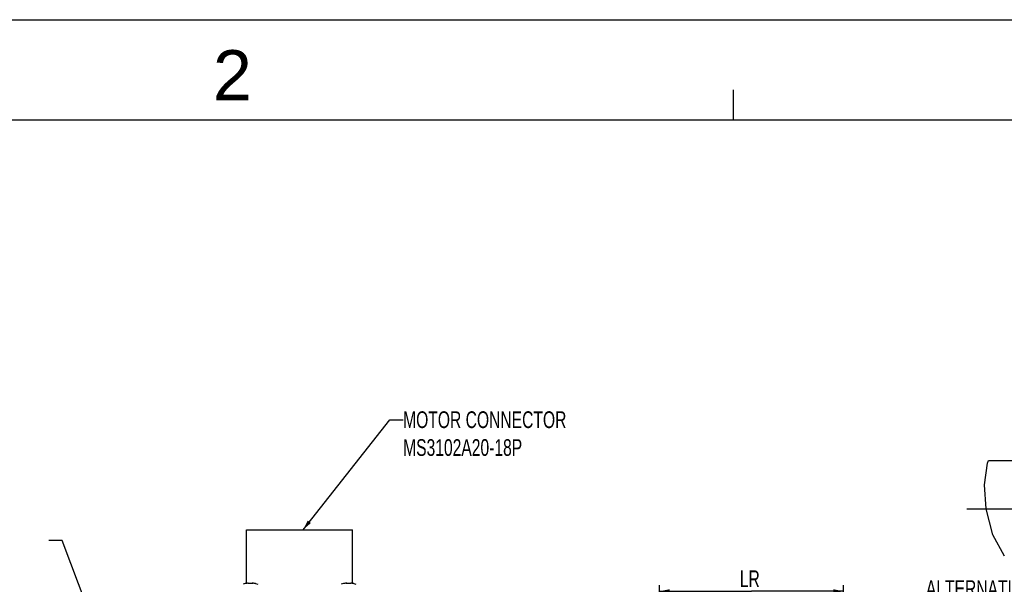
# Model space of a CAD drawing. Header units: millimetres. Extents: x -95 to 535, y -111 to 334.
# Tile 9 of 19: x 114 to 261, y 250 to 334. Entities that reach past the tile are written whole.
import ezdxf
from ezdxf.enums import TextEntityAlignment as Align

# ---------------------------------------------------------------- set-up
doc = ezdxf.new("R2010")
doc.units = ezdxf.units.MM
doc.header["$LTSCALE"] = 23.1
doc.linetypes.add('CENTER', pattern=[0.6, 0.375, -0.075, 0.075, -0.075])
doc.layers.get('0').update_dxf_attribs({"linetype": 'CONTINUOUS'})
for name, color, linetype in [('3_ALL_AXES', 7, 'CONTINUOUS'), ('DEFAULT_1', 7, 'CENTER'), ('DRAWING FRAME', 1, 'CONTINUOUS')]:
    doc.layers.add(name, color=color, linetype=linetype)
doc.styles.add('ARIAL', font='ARIAL.TTF')
doc.styles.get("Standard").update_dxf_attribs({"font": 'txt', "width": 0.7})
doc.dimstyles.new('DIMSTYLE_1', dxfattribs={"dimtxt": 2.5, "dimasz": 1.5, "dimexe": 0.18, "dimexo": 0.0625, "dimgap": 0.09, "dimtad": 1, "dimlfac": 2, "dimdsep": 46, "dimtxsty": 'Standard', "dimblk": '_FILLED', "dimblk1": '_FILLED', "dimblk2": '_FILLED', "dimcen": 0.09, "dimadec": 0, "dimazin": 0, "dimtp": 0.01, "dimtm": 0.01, "dimtfac": 1, "dimtofl": 0, "dimtmove": 0, "dimatfit": 3, "dimldrblk": '_FILLED', "dimfxl": 0, "dimtolj": 1, "dimarcsym": 0})

# ---------------------------------------------------------------- blocks, each defined once
blk = doc.blocks.new('_FILLED')
at = {"color": 0, "linetype": 'ByBlock'}
blk.add_solid([(0, 0), (-1, 0.2), (-1, -0.2)], dxfattribs=at)
blk = doc.blocks.new('*D2')
at = {"color": 7, "linetype": 'Continuous'}
for p, q in [((209.4, 235.39), (209.4, 249.72)), ((236.9, 209.9), (236.9, 249.72)), ((209.4, 248.82), (223.15, 248.82)), ((236.9, 248.82), (223.15, 248.82))]:
    blk.add_line(p, q, dxfattribs=at)
at = {"color": 7, "linetype": 'Continuous', "xscale": 1.5, "yscale": 1.5, "zscale": 1.5, "rotation": 180}
blk.add_blockref('_FILLED', (209.4, 248.82), dxfattribs=at)
at = {"color": 7, "linetype": 'Continuous', "xscale": 1.5, "yscale": 1.5, "zscale": 1.5}
blk.add_blockref('_FILLED', (236.9, 248.82), dxfattribs=at)
at = {"color": 7, "linetype": 'Continuous', "width": 0.7}
blk.add_text('LR', height=2.5, dxfattribs=at).set_placement((221.4, 249.44))

msp = doc.modelspace()

# ---------------------------------------------------------------- linework, layer by layer
at = {"color": 7, "linetype": 'Continuous'}
for p, q in [((156.0375, 258.0399), (169.0038, 274.5097)), ((169.0038, 274.5097), (171.0038, 274.5097)), ((258.4605, 268.0175), (258.6387, 268.4019)), ((258.6387, 268.4019), (262.1269, 268.4019)), ((258.0262, 264.7318), (258.4605, 268.0175)), ((258.2633, 261.1396), (258.0262, 264.7318)), ((259.2555, 257.2807), (258.2633, 261.1396)), ((261.0152, 254.0535), (259.2555, 257.2807)), ((119.9858, 256.4202), (117.9858, 256.4202)), ((126.2799, 239.6399), (119.9858, 256.4202)), ((147.3755, 249.9676), (147.0534, 249.8613)), ((147.4374, 249.974), (147.4232, 249.9715)), ((147.4545, 249.9771), (147.4337, 249.9733)), ((147.4745, 249.981), (147.4545, 249.9771)), ((147.4938, 249.9848), (147.4706, 249.9802)), ((147.8046, 250.0296), (147.8391, 250.0266)), ((147.8391, 250.0266), (147.8442, 250.025)), ((147.8766, 250.0126), (147.8441, 250.0251)), ((147.8442, 250.0251), (147.8442, 250.025)), ((147.9195, 249.9901), (147.8758, 250.013)), ((147.9433, 249.9738), (147.9187, 249.9905)), ((147.9442, 249.9736), (147.942, 249.9741)), ((147.9637, 249.9707), (147.9561, 249.9715)), ((148.0251, 249.9685), (147.9986, 249.9685)), ((148.0659, 249.9699), (148.0251, 249.9685)), ((148.1233, 249.9711), (148.0643, 249.9699)), ((148.1524, 249.9712), (148.1225, 249.9711)), ((148.1839, 249.9711), (148.1524, 249.9712)), ((148.2413, 249.9699), (148.1823, 249.9711)), ((148.2704, 249.9688), (148.2405, 249.9699)), ((148.3411, 249.9707), (148.3303, 249.9696)), ((148.3567, 249.9729), (148.3482, 249.9714)), ((148.3615, 249.9738), (148.3493, 249.9716)), ((148.3861, 249.9905), (148.3615, 249.9738)), ((148.429, 250.013), (148.3853, 249.9901)), ((148.4607, 250.0251), (148.4282, 250.0126)), ((148.4607, 250.0251), (148.4759, 250.0287)), ((148.4998, 250.0296), (148.4997, 250.0296)), ((148.5967, 250.0195), (148.5001, 250.0296)), ((148.8797, 249.9718), (148.8713, 249.9733)), ((148.8898, 249.9702), (148.8838, 249.9711)), ((148.9293, 249.9676), (149.2514, 249.8613)), ((162.0555, 249.9676), (161.7334, 249.8613)), ((162.1174, 249.974), (162.1032, 249.9715)), ((162.1345, 249.9771), (162.1137, 249.9733)), ((162.1545, 249.981), (162.1345, 249.9771)), ((162.1738, 249.9848), (162.1506, 249.9802)), ((162.4846, 250.0296), (162.5191, 250.0266)), ((162.5191, 250.0266), (162.5242, 250.025)), ((162.5566, 250.0126), (162.5241, 250.0251)), ((162.5242, 250.0251), (162.5242, 250.025)), ((162.5995, 249.9901), (162.5558, 250.013)), ((162.6233, 249.9738), (162.5987, 249.9905)), ((162.6242, 249.9736), (162.622, 249.9741)), ((162.6437, 249.9707), (162.6361, 249.9715)), ((162.7051, 249.9685), (162.6786, 249.9685)), ((162.7459, 249.9699), (162.7051, 249.9685)), ((162.8033, 249.9711), (162.7443, 249.9699)), ((162.8324, 249.9712), (162.8025, 249.9711)), ((162.8639, 249.9711), (162.8324, 249.9712)), ((162.9213, 249.9699), (162.8623, 249.9711)), ((162.9504, 249.9688), (162.9205, 249.9699)), ((163.0211, 249.9707), (163.0103, 249.9696)), ((163.0367, 249.9729), (163.0282, 249.9714)), ((163.0415, 249.9738), (163.0293, 249.9716)), ((163.0661, 249.9905), (163.0415, 249.9738)), ((163.109, 250.013), (163.0653, 249.9901)), ((163.1407, 250.0251), (163.1082, 250.0126)), ((163.1407, 250.0251), (163.1559, 250.0287)), ((163.1798, 250.0296), (163.1797, 250.0296)), ((163.2767, 250.0195), (163.1801, 250.0296)), ((163.5092, 249.9812), (163.491, 249.9848)), ((163.5597, 249.9718), (163.5484, 249.9738)), ((163.572, 249.9698), (163.5589, 249.972)), ((163.5836, 249.9682), (163.58, 249.9687)), ((163.6093, 249.9676), (163.9314, 249.8613))]:
    msp.add_line(p, q, dxfattribs=at)
for points in [[(147.4232, 249.9715), (147.4121, 249.9697), (147.4046, 249.9686), (147.4018, 249.9683)], [(147.8046, 250.0296), (147.7104, 250.0198), (147.5893, 250.0024), (147.4938, 249.9848)], [(147.9986, 249.9685), (147.9752, 249.9696), (147.9566, 249.9714), (147.9442, 249.9736)], [(147.9974, 249.9685), (147.9962, 249.9685), (147.9839, 249.9691)], [(148.0344, 249.9688), (148.0221, 249.9685), (148.0097, 249.9685)], [(148.3086, 249.9685), (148.2827, 249.9685), (148.2704, 249.9688)], [(148.3074, 249.9685), (148.3062, 249.9685), (148.2951, 249.9685)], [(148.3493, 249.9716), (148.3313, 249.9697), (148.3086, 249.9685)], [(148.3646, 249.9745), (148.365, 249.9747), (148.3615, 249.9738)], [(148.4759, 250.0287), (148.4915, 250.03), (148.4997, 250.0296)], [(148.811, 249.9848), (148.7177, 250.002), (148.5967, 250.0195)], [(148.8484, 249.9775), (148.8278, 249.9815), (148.811, 249.9848)], [(148.8962, 249.9692), (148.8875, 249.9705), (148.8763, 249.9724), (148.8624, 249.9749), (148.8462, 249.9779)], [(148.9034, 249.9682), (148.9038, 249.9682), (148.9018, 249.9684), (148.8962, 249.9692)], [(162.1032, 249.9715), (162.0921, 249.9697), (162.0846, 249.9686), (162.0818, 249.9683)], [(162.4846, 250.0296), (162.3904, 250.0198), (162.2693, 250.0024), (162.1738, 249.9848)], [(162.6786, 249.9685), (162.6552, 249.9696), (162.6366, 249.9714), (162.6242, 249.9736)], [(162.6774, 249.9685), (162.6762, 249.9685), (162.6639, 249.9691)], [(162.7144, 249.9688), (162.7021, 249.9685), (162.6897, 249.9685)], [(162.9886, 249.9685), (162.9627, 249.9685), (162.9504, 249.9688)], [(162.9874, 249.9685), (162.9862, 249.9685), (162.9751, 249.9685)], [(163.0293, 249.9716), (163.0113, 249.9697), (162.9886, 249.9685)], [(163.0446, 249.9745), (163.045, 249.9747), (163.0415, 249.9738)], [(163.1559, 250.0287), (163.1715, 250.03), (163.1797, 250.0296)], [(163.491, 249.9848), (163.3977, 250.002), (163.2767, 250.0195)], [(163.5284, 249.9775), (163.5078, 249.9815), (163.491, 249.9848)], [(163.5762, 249.9692), (163.5675, 249.9705), (163.5563, 249.9724), (163.5424, 249.9749), (163.5262, 249.9779)], [(163.5834, 249.9682), (163.5838, 249.9682), (163.5818, 249.9684), (163.5762, 249.9692)]]:
    msp.add_lwpolyline(points, dxfattribs=at)
for centre, start, end in [((147.4024, 249.8712), 80.728638, 104.988234), ((148.9024, 249.8712), 75.011766, 96.055433), ((162.0824, 249.8712), 80.728638, 104.988234), ((163.5824, 249.8712), 75.011766, 96.055433)]:
    msp.add_arc(centre, 0.1, start, end, dxfattribs=at)
msp.add_solid([(156.7297, 259.404), (156.0375, 258.0399), (157.2011, 259.0329)], dxfattribs=at)
at = {"layer": '3_ALL_AXES', "color": 7, "linetype": 'Continuous'}
for p, q in [((147.5549, 249.9961), (147.5549, 258.0399)), ((147.555, 258.0399), (163.4298, 258.0399)), ((163.4299, 249.9961), (163.4299, 258.0399))]:
    msp.add_line(p, q, dxfattribs=at)
at = {"layer": 'DEFAULT_1', "color": 7, "linetype": 'CENTER'}
msp.add_line((255.3769, 261.1519), (287.6269, 261.1519), dxfattribs=at)
at = {"layer": 'DRAWING FRAME', "color": 4}
msp.add_line((-94.5553, 334.3981), (535.4447, 334.3981), dxfattribs=at)
at = {"layer": 'DRAWING FRAME', "color": 3}
for p, q in [((220.4447, 319.3981), (220.4447, 323.8981)), ((-79.5553, 319.3981), (520.4447, 319.3981))]:
    msp.add_line(p, q, dxfattribs=at)

# ---------------------------------------------------------------- texts
at = {"color": 7, "linetype": 'Continuous', "width": 0.7}
msp.add_text('ALTERNATIVE SHAFT KEYWAY TYPE', height=2.5, dxfattribs=at).set_placement((249.2542, 247.9721))
at = {"color": 7, "linetype": 'Continuous', "lineweight": 0, "insert": (171.0038, 275.7597), "char_height": 2.5, "width": 26.25, "attachment_point": 1}
msp.add_mtext('MOTOR CONNECTOR\\PMS3102A20-18P', dxfattribs=at)
at = {"layer": 'DRAWING FRAME', "color": 1, "style": 'ARIAL'}
msp.add_text('2', height=7.5, dxfattribs=at).set_placement((145.4536, 326.1411), align=Align.MIDDLE)

# ---------------------------------------------------------------- dimensions: what is measured, and where the dimension line sits
at = {"color": 7, "linetype": 'Continuous'}
dim = msp.add_linear_dim(base=(236.9024, 248.8199), p1=(209.4024, 235.3906), p2=(236.9024, 209.8999), text='LR', dimstyle='DIMSTYLE_1', dxfattribs=at)
dim.commit()
dim.dimension.update_dxf_attribs({"geometry": '*D2', "text_midpoint": (223.1524, 250.6949), "dimtype": 128})

doc.saveas('drawing.dxf')
